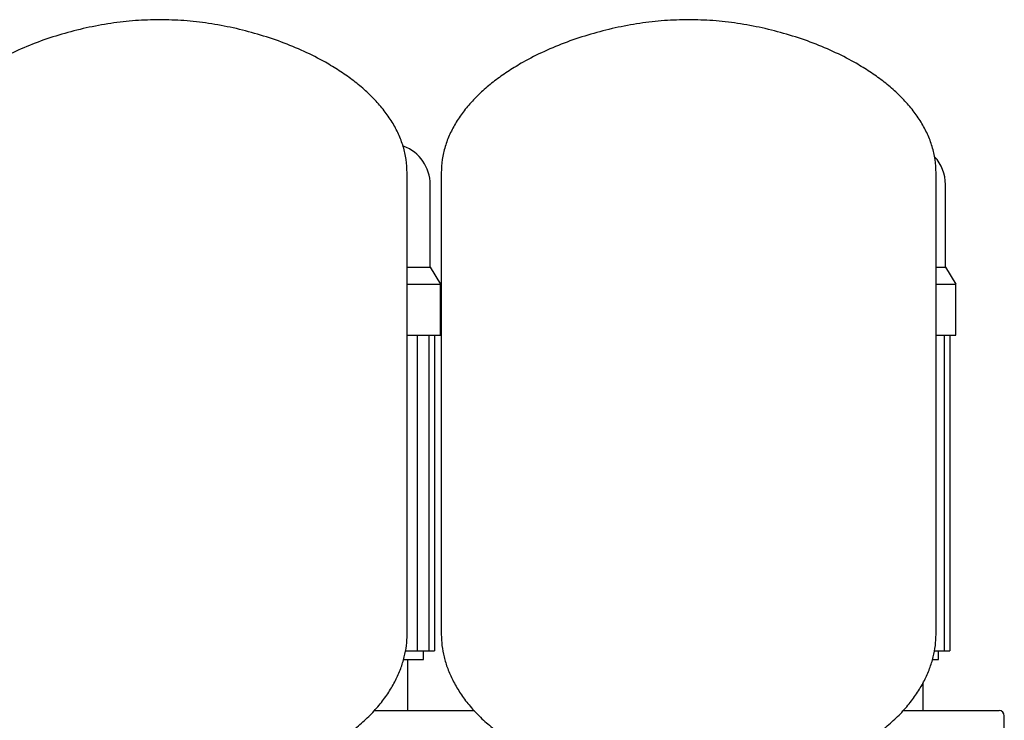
# Model space of a CAD drawing. Header units: millimetres. Extents: x 10 to 1774, y 13 to 899.
# Tile 8 of 8: x 1193 to 1770, y 488 to 899. Entities that reach past the tile are written whole.
import ezdxf

# ---------------------------------------------------------------- set-up
doc = ezdxf.new("R2010")
doc.units = ezdxf.units.MM

msp = doc.modelspace()

# ---------------------------------------------------------------- linework, layer by layer
at = {"color": 7, "linetype": 'Continuous', "lineweight": 25}
for p, q in [((1417.91, 825.02), (1418.25, 824.89)), ((1420.33, 538.65), (1420.33, 809.25)), ((1440.33, 809.25), (1440.33, 538.65)), ((1730.33, 538.65), (1730.33, 809.25)), ((1433.83, 754.05), (1433.83, 802.42)), ((1735.83, 754.05), (1735.83, 802.42)), ((1420.33, 754.05), (1433.83, 754.05)), ((1433.83, 754.05), (1439.83, 744.05)), ((1730.33, 754.05), (1735.83, 754.05)), ((1735.83, 754.05), (1741.83, 744.05)), ((1420.33, 744.05), (1439.83, 744.05)), ((1439.83, 714.05), (1439.83, 744.05)), ((1730.33, 744.05), (1741.83, 744.05)), ((1741.83, 714.05), (1741.83, 744.05)), ((1420.33, 714.05), (1439.83, 714.05)), ((1426.2, 714.05), (1426.2, 529.05)), ((1433.12, 714.05), (1433.12, 529.05)), ((1436.42, 714.05), (1436.42, 529.05)), ((1730.33, 714.05), (1741.83, 714.05)), ((1735.12, 714.05), (1735.12, 529.05)), ((1738.42, 714.05), (1738.42, 529.05)), ((1419.33, 529.05), (1426.2, 529.05)), ((1426.2, 529.05), (1433.12, 529.05)), ((1429.83, 524.05), (1429.83, 529.05)), ((1433.12, 529.05), (1436.42, 529.05)), ((1729.33, 529.05), (1735.12, 529.05)), ((1731.83, 524.05), (1731.83, 529.05)), ((1735.12, 529.05), (1738.42, 529.05)), ((1418.26, 524.05), (1429.83, 524.05)), ((1420.83, 494.05), (1420.83, 524.05)), ((1728.33, 524.05), (1731.83, 524.05)), ((1722.83, 494.05), (1722.83, 510.54)), ((1401.08, 494.05), (1459.79, 494.05)), ((1711.04, 494.05), (1767.33, 494.05)), ((1770.33, 482.05), (1770.33, 491.05))]:
    msp.add_line(p, q, dxfattribs=at)
for centre, radius, end in [((1409.83, 802.42), 24, 69.44395), ((1711.83, 802.42), 24, 42.8469), ((1767.33, 491.05), 3, 90)]:
    msp.add_arc(centre, radius, 0, end, dxfattribs=at)
for points, knots in [([(1275.33, 899.05), (1270.58, 898.94), (1260.99, 898.72), (1246.58, 897.01), (1232.16, 894.36), (1217.92, 890.71), (1204.06, 886.13), (1190.79, 880.66), (1179.49, 874.93), (1170.11, 869.27), (1162.51, 863.96), (1155.52, 858.28), (1149.23, 852.24), (1143.71, 845.86), (1139.02, 839.14), (1135.24, 832.1), (1132.46, 824.74), (1130.66, 817.09), (1130.44, 811.87), (1130.33, 809.25)], [0, 0, 0, 0, 0.076609, 0.154857, 0.234025, 0.313364, 0.392122, 0.469576, 0.545055, 0.596413, 0.646366, 0.694802, 0.741676, 0.787017, 0.830956, 0.873749, 0.915793, 0.957642, 1, 1, 1, 1]), ([(1420.33, 809.25), (1420.21, 811.87), (1419.99, 817.09), (1418.19, 824.74), (1415.42, 832.1), (1411.63, 839.14), (1406.94, 845.86), (1401.42, 852.24), (1395.13, 858.28), (1388.15, 863.96), (1380.54, 869.27), (1371.16, 874.93), (1359.86, 880.66), (1346.59, 886.13), (1332.73, 890.71), (1318.49, 894.36), (1304.07, 897.01), (1289.66, 898.72), (1280.07, 898.94), (1275.33, 899.05)], [0, 0, 0, 0, 0.042358, 0.084207, 0.126251, 0.169044, 0.212983, 0.258324, 0.305198, 0.353634, 0.403587, 0.454945, 0.530424, 0.607878, 0.686636, 0.765975, 0.845143, 0.923391, 1, 1, 1, 1]), ([(1585.33, 899.05), (1580.58, 898.94), (1570.99, 898.72), (1556.58, 897.01), (1542.16, 894.36), (1527.92, 890.71), (1514.06, 886.13), (1500.79, 880.66), (1489.49, 874.93), (1480.11, 869.27), (1472.51, 863.96), (1465.52, 858.28), (1459.23, 852.24), (1453.71, 845.86), (1449.02, 839.14), (1445.24, 832.1), (1442.46, 824.74), (1440.66, 817.09), (1440.44, 811.87), (1440.33, 809.25)], [0, 0, 0, 0, 0.076609, 0.154857, 0.234025, 0.313364, 0.392122, 0.469576, 0.545055, 0.596413, 0.646366, 0.694802, 0.741676, 0.787017, 0.830956, 0.873749, 0.915793, 0.957642, 1, 1, 1, 1]), ([(1730.33, 809.25), (1730.21, 811.87), (1729.99, 817.09), (1728.19, 824.74), (1725.42, 832.1), (1721.63, 839.14), (1716.94, 845.86), (1711.42, 852.24), (1705.13, 858.28), (1698.15, 863.96), (1690.54, 869.27), (1681.16, 874.93), (1669.86, 880.66), (1656.59, 886.13), (1642.73, 890.71), (1628.49, 894.36), (1614.07, 897.01), (1599.66, 898.72), (1590.07, 898.94), (1585.33, 899.05)], [0, 0, 0, 0, 0.042358, 0.084207, 0.126251, 0.169044, 0.212983, 0.258324, 0.305198, 0.353634, 0.403587, 0.454945, 0.530424, 0.607878, 0.686636, 0.765975, 0.845143, 0.923391, 1, 1, 1, 1]), ([(1130.33, 538.65), (1130.41, 536.49), (1130.57, 532.07), (1131.89, 525.36), (1134, 518.51), (1137.05, 511.6), (1141, 504.74), (1145.89, 498.02), (1151.73, 491.49), (1158.57, 485.21), (1166.45, 479.25), (1175.4, 473.68), (1185.45, 468.57), (1196.64, 464), (1208.01, 460.37), (1219.41, 457.52), (1230.69, 455.37), (1242.74, 453.67), (1251.05, 453.02), (1255.33, 452.68)], [0, 0, 0, 0, 0.039003, 0.079969, 0.123044, 0.168399, 0.216235, 0.265872, 0.318412, 0.374173, 0.43351, 0.496816, 0.564519, 0.637073, 0.714953, 0.780208, 0.849301, 0.922481, 1, 1, 1, 1]), ([(1295.33, 452.68), (1299.93, 453.05), (1308.87, 453.76), (1321.78, 455.66), (1333.8, 458.09), (1344.95, 461.06), (1355.24, 464.5), (1365.21, 468.6), (1374.76, 473.4), (1383.76, 478.95), (1391.7, 484.9), (1398.64, 491.2), (1404.59, 497.8), (1409.57, 504.62), (1413.57, 511.54), (1416.63, 518.47), (1418.76, 525.33), (1420.08, 532.05), (1420.24, 536.49), (1420.33, 538.65)], [0, 0, 0, 0, 0.08352, 0.162003, 0.235767, 0.305124, 0.370381, 0.431839, 0.499782, 0.563307, 0.622839, 0.678776, 0.732519, 0.783228, 0.831195, 0.876667, 0.919848, 0.96091, 1, 1, 1, 1]), ([(1440.33, 538.65), (1440.41, 536.49), (1440.57, 532.07), (1441.89, 525.36), (1444, 518.51), (1447.05, 511.6), (1451, 504.74), (1455.89, 498.02), (1461.73, 491.49), (1468.57, 485.21), (1476.45, 479.25), (1485.4, 473.68), (1495.45, 468.57), (1506.64, 464), (1518.01, 460.37), (1529.41, 457.52), (1540.69, 455.37), (1552.74, 453.67), (1561.05, 453.02), (1565.33, 452.68)], [0, 0, 0, 0, 0.039003, 0.079969, 0.123044, 0.168399, 0.216235, 0.265872, 0.318412, 0.374173, 0.43351, 0.496816, 0.564519, 0.637073, 0.714953, 0.780208, 0.849301, 0.922481, 1, 1, 1, 1]), ([(1605.33, 452.68), (1609.93, 453.05), (1618.87, 453.76), (1631.78, 455.66), (1643.8, 458.09), (1654.95, 461.06), (1665.24, 464.5), (1675.21, 468.6), (1684.76, 473.4), (1693.76, 478.95), (1701.7, 484.9), (1708.64, 491.2), (1714.59, 497.8), (1719.57, 504.62), (1723.57, 511.54), (1726.63, 518.47), (1728.76, 525.33), (1730.08, 532.05), (1730.24, 536.49), (1730.33, 538.65)], [0, 0, 0, 0, 0.08352, 0.162003, 0.235767, 0.305124, 0.370381, 0.431839, 0.499782, 0.563307, 0.622839, 0.678776, 0.732519, 0.783228, 0.831195, 0.876667, 0.919848, 0.96091, 1, 1, 1, 1])]:
    msp.add_open_spline(points, degree=3, knots=knots, dxfattribs=at)

doc.saveas('drawing.dxf')
